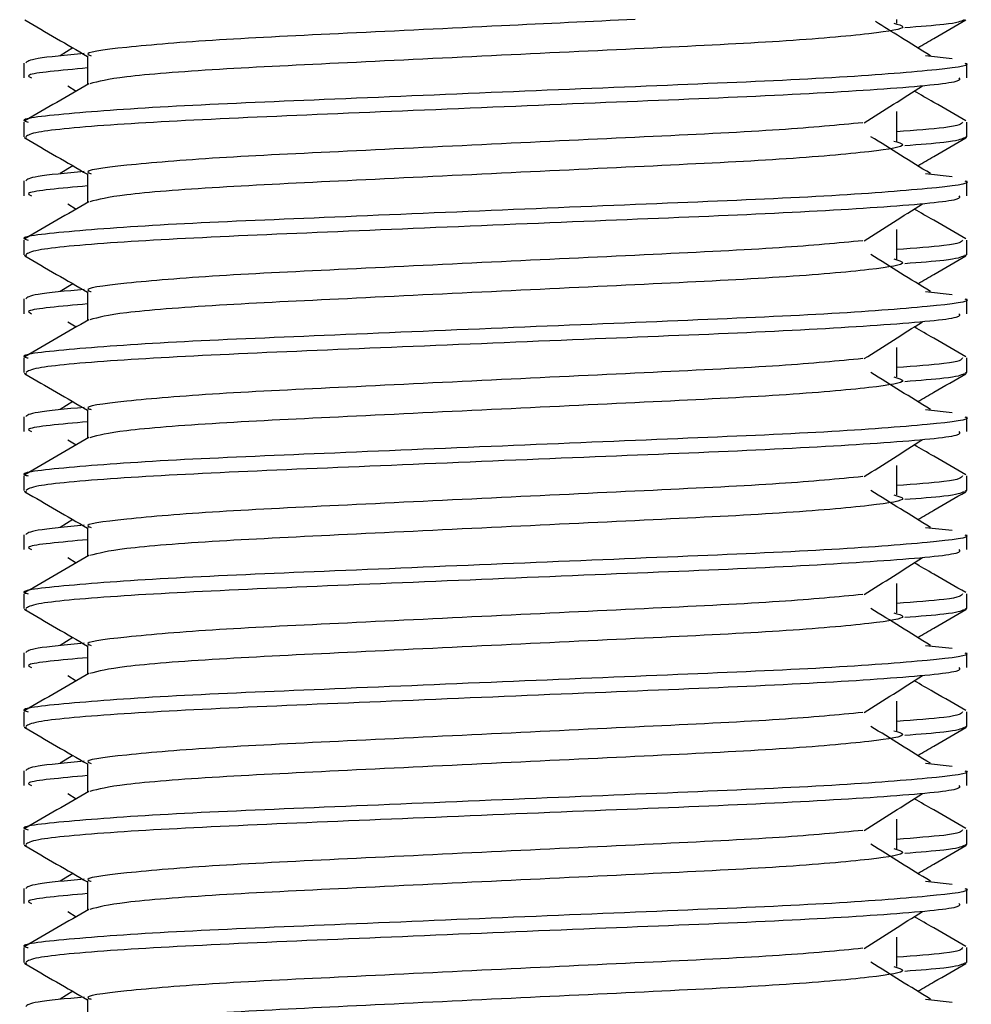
# Model space of a CAD drawing. Header units: millimetres. Extents: x 0 to 420, y 0 to 297.
# Tile 32 of 60: x 186.99 to 188.16, y 190.2 to 191.41. Entities that reach past the tile are written whole.
import ezdxf

# ---------------------------------------------------------------- set-up
doc = ezdxf.new("R2010")
doc.units = ezdxf.units.MM

msp = doc.modelspace()

# ---------------------------------------------------------------- linework, layer by layer
at = {"color": 7, "linetype": 'Continuous', "lineweight": 25}
for p, q in [((188.06738, 191.40757), (188.06738, 191.4121)), ((187.0522, 191.3772), (187.03653, 191.36749)), ((186.99178, 191.35843), (186.99178, 191.34028)), ((187.07036, 191.36744), (187.07036, 191.33198)), ((188.10272, 191.36752), (188.13546, 191.36399)), ((188.15332, 191.34028), (188.15332, 191.35843)), ((187.04608, 191.33036), (187.05637, 191.32388)), ((188.06738, 191.26238), (188.06738, 191.29868)), ((186.99178, 191.28577), (186.99178, 191.26768)), ((188.15332, 191.26768), (188.15332, 191.28577)), ((186.99212, 191.26691), (186.99506, 191.26626)), ((188.15079, 191.26768), (188.15297, 191.26691)), ((187.0522, 191.23201), (187.03653, 191.2223)), ((186.99178, 191.21324), (186.99178, 191.19508)), ((187.07036, 191.22225), (187.07036, 191.18679)), ((188.10272, 191.22233), (188.13546, 191.2188)), ((188.15332, 191.19508), (188.15332, 191.21324)), ((187.04608, 191.18517), (187.05637, 191.17869)), ((188.06738, 191.11718), (188.06738, 191.15348)), ((186.99178, 191.14058), (186.99178, 191.12249)), ((188.15332, 191.12249), (188.15332, 191.14058)), ((186.99212, 191.12172), (186.99506, 191.12106)), ((188.15079, 191.12249), (188.15297, 191.12172)), ((187.0522, 191.08682), (187.03653, 191.0771)), ((186.99178, 191.06804), (186.99178, 191.04989)), ((187.07036, 191.07706), (187.07036, 191.0416)), ((188.10272, 191.07714), (188.13546, 191.07361)), ((188.15332, 191.04989), (188.15332, 191.06804)), ((187.04608, 191.03998), (187.05637, 191.03349)), ((188.06738, 190.97199), (188.06738, 191.00829)), ((186.99178, 190.99539), (186.99178, 190.9773)), ((188.15332, 190.9773), (188.15332, 190.99539)), ((186.99212, 190.97652), (186.99506, 190.97587)), ((188.15079, 190.9773), (188.15297, 190.97652)), ((187.0522, 190.94162), (187.03653, 190.93191)), ((186.99178, 190.92285), (186.99178, 190.9047)), ((187.07036, 190.93187), (187.07036, 190.8964)), ((188.10272, 190.93195), (188.13546, 190.92842)), ((188.15332, 190.9047), (188.15332, 190.92285)), ((187.04608, 190.89478), (187.05637, 190.8883)), ((188.06738, 190.8268), (188.06738, 190.8631)), ((186.99178, 190.8502), (186.99178, 190.83211)), ((188.15332, 190.83211), (188.15332, 190.8502)), ((186.99212, 190.83133), (186.99506, 190.83068)), ((188.15079, 190.83211), (188.15297, 190.83133)), ((187.0522, 190.79643), (187.03653, 190.78672)), ((186.99178, 190.77766), (186.99178, 190.75951)), ((187.07036, 190.78667), (187.07036, 190.75121)), ((188.10272, 190.78675), (188.13546, 190.78322)), ((188.15332, 190.75951), (188.15332, 190.77766)), ((187.04608, 190.74959), (187.05637, 190.74311)), ((188.06738, 190.68161), (188.06738, 190.71791)), ((186.99178, 190.705), (186.99178, 190.68691)), ((188.15332, 190.68691), (188.15332, 190.705)), ((186.99212, 190.68614), (186.99506, 190.68549)), ((188.15079, 190.68691), (188.15297, 190.68614)), ((187.0522, 190.65124), (187.03653, 190.64153)), ((186.99178, 190.63247), (186.99178, 190.61431)), ((187.07036, 190.64148), (187.07036, 190.60602)), ((188.10272, 190.64156), (188.13546, 190.63803)), ((188.15332, 190.61431), (188.15332, 190.63247)), ((187.04608, 190.6044), (187.05637, 190.59792)), ((188.06738, 190.53641), (188.06738, 190.57271)), ((186.99178, 190.55981), (186.99178, 190.54172)), ((188.15332, 190.54172), (188.15332, 190.55981)), ((186.99212, 190.54095), (186.99506, 190.54029)), ((188.15079, 190.54172), (188.15297, 190.54095)), ((187.0522, 190.50605), (187.03653, 190.49633)), ((186.99178, 190.48727), (186.99178, 190.46912)), ((187.07036, 190.49629), (187.07036, 190.46083)), ((188.10272, 190.49637), (188.13546, 190.49284)), ((188.15332, 190.46912), (188.15332, 190.48727)), ((187.04608, 190.45921), (187.05637, 190.45272)), ((188.06738, 190.39122), (188.06738, 190.42752)), ((186.99178, 190.41462), (186.99178, 190.39653)), ((188.15332, 190.39653), (188.15332, 190.41462)), ((186.99212, 190.39575), (186.99506, 190.3951)), ((188.15079, 190.39653), (188.15297, 190.39575)), ((187.0522, 190.36085), (187.03653, 190.35114)), ((186.99178, 190.34208), (186.99178, 190.32393)), ((187.07036, 190.3511), (187.07036, 190.31563)), ((188.10272, 190.35117), (188.13546, 190.34765)), ((188.15332, 190.32393), (188.15332, 190.34208)), ((187.04608, 190.31401), (187.05637, 190.30753)), ((188.06738, 190.24603), (188.06738, 190.28233)), ((186.99178, 190.26943), (186.99178, 190.25134)), ((188.15332, 190.25134), (188.15332, 190.26943)), ((186.99212, 190.25056), (186.99506, 190.24991)), ((188.15079, 190.25134), (188.15297, 190.25056)), ((187.0522, 190.21566), (187.03653, 190.20595)), ((187.07036, 190.2059), (187.07036, 190.17044)), ((188.10272, 190.20598), (188.13546, 190.20245))]:
    msp.add_line(p, q, dxfattribs=at)
for points, knots in [([(186.99295, 191.41149), (187.00608, 191.4039), (187.03189, 191.38896), (187.05769, 191.37403), (187.07036, 191.36669)], [0, 0, 0, 0, 0.50886722, 1, 1, 1, 1]), ([(187.74475, 191.4121), (187.69027, 191.40951), (187.57334, 191.40395), (187.38825, 191.39488), (187.22203, 191.38703), (187.11175, 191.37766), (187.06254, 191.37112), (187.07355, 191.36787), (187.07504, 191.36742)], [0, 0, 0, 0, 0.1751641, 0.375954, 0.5690694, 0.7698149, 0.9688007, 1, 1, 1, 1]), ([(188.06341, 191.40764), (188.06876, 191.4061), (188.08389, 191.40175), (188.04204, 191.39457), (187.93304, 191.38498), (187.77016, 191.37696), (187.57984, 191.36797), (187.38805, 191.3586), (187.22396, 191.35074), (187.10546, 191.34144), (187.08369, 191.33563), (187.07307, 191.3328)], [0, 0, 0, 0, 0.0638066, 0.1803218, 0.300081, 0.415215, 0.5333173, 0.6525337, 0.7671935, 0.8863835, 1, 1, 1, 1]), ([(188.10856, 191.36749), (188.09633, 191.37507), (188.07372, 191.38907), (188.05117, 191.40307), (188.04082, 191.40949)], [0, 0, 0, 0, 0.54127664, 1, 1, 1, 1]), ([(188.15003, 191.41145), (188.14617, 191.40963), (188.13966, 191.40657), (188.09513, 191.40315), (188.07704, 191.40176)], [0, 0, 0, 0, 0.5937937, 1, 1, 1, 1]), ([(188.09289, 191.3772), (188.09951, 191.38103), (188.11926, 191.39247), (188.13901, 191.4039), (188.15214, 191.41149)], [0, 0, 0, 0, 0.3351873, 1, 1, 1, 1]), ([(188.15083, 191.35843), (188.15162, 191.35817), (188.16105, 191.3551), (188.11296, 191.3492), (187.9901, 191.33961), (187.80095, 191.33159), (187.58086, 191.3226), (187.3598, 191.31323), (187.16707, 191.30536), (187.03969, 191.29599), (186.98274, 191.28946), (186.99542, 191.28621), (186.99712, 191.28577)], [0, 0, 0, 0, 0.0110241, 0.1311888, 0.2546953, 0.3734373, 0.495237, 0.6181845, 0.7364377, 0.859358, 0.981202, 1, 1, 1, 1]), ([(187.06631, 191.3701), (187.04397, 191.36803), (186.99977, 191.36394), (186.99608, 191.36025), (186.99426, 191.35843)], [0, 0, 0, 0, 0.5055846, 1, 1, 1, 1]), ([(187.07036, 191.35233), (187.03741, 191.34937), (186.99036, 191.34514), (186.99892, 191.3414), (187.00149, 191.34028)], [0, 0, 0, 0, 0.7002075, 1, 1, 1, 1]), ([(188.1436, 191.34028), (188.14476, 191.33872), (188.14801, 191.33439), (188.06117, 191.32632), (187.90368, 191.3173), (187.69545, 191.3093), (187.47114, 191.29972), (187.26025, 191.29122), (187.09555, 191.28279), (187.00369, 191.27422), (186.99696, 191.26954), (186.9943, 191.26768)], [0, 0, 0, 0, 0.06875415, 0.19159131, 0.31342403, 0.43205259, 0.55548424, 0.67571462, 0.79570609, 0.91917386, 1, 1, 1, 1]), ([(187.07185, 191.33284), (187.05872, 191.32524), (187.03247, 191.31004), (187.0062, 191.29484), (186.99307, 191.28724)], [0, 0, 0, 0, 0.499935, 1, 1, 1, 1]), ([(188.02692, 191.28489), (188.03892, 191.29247), (188.06292, 191.30763), (188.08698, 191.32278), (188.09901, 191.33036)], [0, 0, 0, 0, 0.4999896, 1, 1, 1, 1]), ([(188.15202, 191.28724), (188.13889, 191.29484), (188.11779, 191.30705), (188.09669, 191.31927), (188.08872, 191.32388)], [0, 0, 0, 0, 0.622406, 1, 1, 1, 1]), ([(188.14797, 191.28577), (188.14688, 191.28352), (188.14507, 191.27978), (188.08941, 191.27556), (188.06738, 191.27389)], [0, 0, 0, 0, 0.6042483, 1, 1, 1, 1]), ([(188.02544, 191.28495), (187.99472, 191.28198), (187.9324, 191.27595), (187.76936, 191.26806), (187.57992, 191.25908), (187.38855, 191.2497), (187.22195, 191.24183), (187.11177, 191.23247), (187.06253, 191.22593), (187.07355, 191.22267), (187.07504, 191.22223)], [0, 0, 0, 0, 0.1340309, 0.2719374, 0.4133992, 0.5561955, 0.6935339, 0.8362986, 0.9778119, 1, 1, 1, 1]), ([(186.99295, 191.2663), (187.00608, 191.2587), (187.03189, 191.24377), (187.05769, 191.22884), (187.07036, 191.2215)], [0, 0, 0, 0, 0.50886722, 1, 1, 1, 1]), ([(188.06341, 191.26245), (188.06876, 191.26091), (188.08389, 191.25656), (188.04204, 191.24937), (187.93304, 191.23979), (187.77016, 191.23177), (187.57984, 191.22278), (187.38805, 191.2134), (187.22396, 191.20555), (187.10546, 191.19624), (187.08369, 191.19044), (187.07307, 191.1876)], [0, 0, 0, 0, 0.0638066, 0.1803218, 0.300081, 0.415215, 0.5333173, 0.6525337, 0.7671935, 0.8863835, 1, 1, 1, 1]), ([(188.10856, 191.2223), (188.09633, 191.22987), (188.07186, 191.24503), (188.04744, 191.26019), (188.03523, 191.26777)], [0, 0, 0, 0, 0.5000108, 1, 1, 1, 1]), ([(188.15003, 191.26626), (188.14617, 191.26444), (188.13966, 191.26138), (188.09513, 191.25796), (188.07704, 191.25657)], [0, 0, 0, 0, 0.5937937, 1, 1, 1, 1]), ([(188.09289, 191.23201), (188.09951, 191.23584), (188.11926, 191.24727), (188.13901, 191.2587), (188.15214, 191.2663)], [0, 0, 0, 0, 0.3351873, 1, 1, 1, 1]), ([(188.15083, 191.21324), (188.15162, 191.21298), (188.16105, 191.20991), (188.11296, 191.204), (187.9901, 191.19441), (187.80095, 191.1864), (187.58086, 191.17741), (187.3598, 191.16803), (187.16707, 191.16016), (187.03969, 191.1508), (186.98274, 191.14427), (186.99542, 191.14102), (186.99712, 191.14058)], [0, 0, 0, 0, 0.0110241, 0.1311888, 0.2546953, 0.3734373, 0.495237, 0.6181845, 0.7364377, 0.859358, 0.981202, 1, 1, 1, 1]), ([(187.06631, 191.22491), (187.04397, 191.22284), (186.99977, 191.21874), (186.99608, 191.21506), (186.99426, 191.21324)], [0, 0, 0, 0, 0.5055846, 1, 1, 1, 1]), ([(187.07036, 191.20714), (187.03741, 191.20418), (186.99036, 191.19995), (186.99892, 191.19621), (187.00149, 191.19508)], [0, 0, 0, 0, 0.7002075, 1, 1, 1, 1]), ([(188.1436, 191.19508), (188.14476, 191.19353), (188.14801, 191.18919), (188.06117, 191.18113), (187.90368, 191.17211), (187.69545, 191.16411), (187.47114, 191.15453), (187.26025, 191.14603), (187.09555, 191.1376), (187.00369, 191.12903), (186.99696, 191.12434), (186.9943, 191.12249)], [0, 0, 0, 0, 0.0687542, 0.1915913, 0.313424, 0.4320526, 0.5554842, 0.6757146, 0.7957061, 0.9191739, 1, 1, 1, 1]), ([(187.07185, 191.18765), (187.05872, 191.18005), (187.03247, 191.16485), (187.0062, 191.14965), (186.99307, 191.14205)], [0, 0, 0, 0, 0.499935, 1, 1, 1, 1]), ([(188.02692, 191.1397), (188.03892, 191.14728), (188.06292, 191.16243), (188.08698, 191.17759), (188.09901, 191.18517)], [0, 0, 0, 0, 0.49998964, 1, 1, 1, 1]), ([(188.15202, 191.14205), (188.13889, 191.14965), (188.11779, 191.16186), (188.09669, 191.17407), (188.08872, 191.17869)], [0, 0, 0, 0, 0.622406, 1, 1, 1, 1]), ([(188.14797, 191.14058), (188.14688, 191.13833), (188.14507, 191.13459), (188.08941, 191.13037), (188.06738, 191.1287)], [0, 0, 0, 0, 0.6042483, 1, 1, 1, 1]), ([(188.02544, 191.13975), (187.99472, 191.13678), (187.9324, 191.13076), (187.76936, 191.12286), (187.57992, 191.11389), (187.38855, 191.10451), (187.22195, 191.09664), (187.11177, 191.08728), (187.06253, 191.08074), (187.07355, 191.07748), (187.07504, 191.07704)], [0, 0, 0, 0, 0.1340309, 0.2719374, 0.4133992, 0.5561955, 0.6935339, 0.8362986, 0.9778119, 1, 1, 1, 1]), ([(186.99295, 191.12111), (187.00608, 191.11351), (187.03189, 191.09858), (187.05769, 191.08364), (187.07036, 191.07631)], [0, 0, 0, 0, 0.50886722, 1, 1, 1, 1]), ([(188.06341, 191.11726), (188.06876, 191.11572), (188.08389, 191.11137), (188.04204, 191.10418), (187.93304, 191.0946), (187.77016, 191.08658), (187.57984, 191.07759), (187.38805, 191.06821), (187.22396, 191.06036), (187.10546, 191.05105), (187.08369, 191.04525), (187.07307, 191.04241)], [0, 0, 0, 0, 0.0638066, 0.1803218, 0.300081, 0.415215, 0.5333173, 0.6525337, 0.7671935, 0.8863835, 1, 1, 1, 1]), ([(188.10856, 191.0771), (188.09633, 191.08468), (188.07186, 191.09984), (188.04744, 191.115), (188.03523, 191.12257)], [0, 0, 0, 0, 0.50001084, 1, 1, 1, 1]), ([(188.15003, 191.12106), (188.14617, 191.11925), (188.13966, 191.11619), (188.09513, 191.11276), (188.07704, 191.11137)], [0, 0, 0, 0, 0.5937937, 1, 1, 1, 1]), ([(188.09289, 191.08682), (188.09951, 191.09065), (188.11926, 191.10208), (188.13901, 191.11351), (188.15214, 191.12111)], [0, 0, 0, 0, 0.3351873, 1, 1, 1, 1]), ([(187.06631, 191.07972), (187.04397, 191.07765), (186.99977, 191.07355), (186.99608, 191.06987), (186.99426, 191.06804)], [0, 0, 0, 0, 0.5055846, 1, 1, 1, 1]), ([(188.15083, 191.06804), (188.15162, 191.06779), (188.16105, 191.06472), (188.11296, 191.05881), (187.9901, 191.04922), (187.80095, 191.0412), (187.58086, 191.03221), (187.3598, 191.02284), (187.16707, 191.01497), (187.03969, 191.00561), (186.98274, 190.99907), (186.99542, 190.99582), (186.99712, 190.99539)], [0, 0, 0, 0, 0.0110241, 0.1311888, 0.2546953, 0.3734373, 0.495237, 0.6181845, 0.7364377, 0.859358, 0.981202, 1, 1, 1, 1]), ([(187.07036, 191.06194), (187.03741, 191.05898), (186.99036, 191.05476), (186.99892, 191.05101), (187.00149, 191.04989)], [0, 0, 0, 0, 0.7002075, 1, 1, 1, 1]), ([(188.1436, 191.04989), (188.14476, 191.04833), (188.14801, 191.044), (188.06117, 191.03594), (187.90368, 191.02691), (187.69545, 191.01891), (187.47114, 191.00934), (187.26025, 191.00084), (187.09555, 190.99241), (187.00369, 190.98384), (186.99696, 190.97915), (186.9943, 190.9773)], [0, 0, 0, 0, 0.0687542, 0.1915913, 0.313424, 0.4320526, 0.5554842, 0.6757146, 0.7957061, 0.9191739, 1, 1, 1, 1]), ([(187.07185, 191.04246), (187.05872, 191.03486), (187.03247, 191.01965), (187.0062, 191.00446), (186.99307, 190.99686)], [0, 0, 0, 0, 0.499935, 1, 1, 1, 1]), ([(188.02692, 190.99451), (188.03892, 191.00209), (188.06292, 191.01724), (188.08698, 191.0324), (188.09901, 191.03998)], [0, 0, 0, 0, 0.4999896, 1, 1, 1, 1]), ([(188.15202, 190.99686), (188.13889, 191.00446), (188.11779, 191.01667), (188.09669, 191.02888), (188.08872, 191.03349)], [0, 0, 0, 0, 0.622406, 1, 1, 1, 1]), ([(188.14797, 190.99539), (188.14688, 190.99313), (188.14507, 190.9894), (188.08941, 190.98518), (188.06738, 190.9835)], [0, 0, 0, 0, 0.6042483, 1, 1, 1, 1]), ([(188.02544, 190.99456), (187.99472, 190.99159), (187.9324, 190.98557), (187.76936, 190.97767), (187.57992, 190.9687), (187.38855, 190.95932), (187.22195, 190.95145), (187.11177, 190.94209), (187.06253, 190.93554), (187.07355, 190.93229), (187.07504, 190.93185)], [0, 0, 0, 0, 0.1340309, 0.2719374, 0.4133992, 0.5561955, 0.6935339, 0.8362986, 0.9778119, 1, 1, 1, 1]), ([(186.99295, 190.97592), (187.00608, 190.96832), (187.03189, 190.95339), (187.05769, 190.93845), (187.07036, 190.93111)], [0, 0, 0, 0, 0.5088672, 1, 1, 1, 1]), ([(188.06341, 190.97206), (188.06876, 190.97052), (188.08389, 190.96617), (188.04204, 190.95899), (187.93304, 190.9494), (187.77016, 190.94138), (187.57984, 190.9324), (187.38805, 190.92302), (187.22396, 190.91516), (187.10546, 190.90586), (187.08369, 190.90005), (187.07307, 190.89722)], [0, 0, 0, 0, 0.0638066, 0.1803218, 0.300081, 0.415215, 0.5333173, 0.6525337, 0.7671935, 0.8863835, 1, 1, 1, 1]), ([(188.10856, 190.93191), (188.09633, 190.93949), (188.07186, 190.95465), (188.04744, 190.9698), (188.03523, 190.97738)], [0, 0, 0, 0, 0.5000108, 1, 1, 1, 1]), ([(188.15003, 190.97587), (188.14617, 190.97405), (188.13966, 190.97099), (188.09513, 190.96757), (188.07704, 190.96618)], [0, 0, 0, 0, 0.5937937, 1, 1, 1, 1]), ([(188.09289, 190.94162), (188.09951, 190.94546), (188.11926, 190.95689), (188.13901, 190.96832), (188.15214, 190.97592)], [0, 0, 0, 0, 0.33518732, 1, 1, 1, 1]), ([(187.06631, 190.93452), (187.04397, 190.93245), (186.99977, 190.92836), (186.99608, 190.92467), (186.99426, 190.92285)], [0, 0, 0, 0, 0.5055846, 1, 1, 1, 1]), ([(188.15083, 190.92285), (188.15162, 190.92259), (188.16105, 190.91953), (188.11296, 190.91362), (187.9901, 190.90403), (187.80095, 190.89601), (187.58086, 190.88702), (187.3598, 190.87765), (187.16707, 190.86978), (187.03969, 190.86042), (186.98274, 190.85388), (186.99542, 190.85063), (186.99712, 190.8502)], [0, 0, 0, 0, 0.0110241, 0.1311888, 0.2546953, 0.3734373, 0.495237, 0.6181845, 0.7364377, 0.859358, 0.981202, 1, 1, 1, 1]), ([(187.07036, 190.91675), (187.03741, 190.91379), (186.99036, 190.90956), (186.99892, 190.90582), (187.00149, 190.9047)], [0, 0, 0, 0, 0.7002075, 1, 1, 1, 1]), ([(188.1436, 190.9047), (188.14476, 190.90314), (188.14801, 190.89881), (188.06117, 190.89074), (187.90368, 190.88172), (187.69545, 190.87372), (187.47114, 190.86415), (187.26025, 190.85565), (187.09555, 190.84721), (187.00369, 190.83865), (186.99696, 190.83396), (186.9943, 190.83211)], [0, 0, 0, 0, 0.0687542, 0.1915913, 0.313424, 0.4320526, 0.5554842, 0.6757146, 0.7957061, 0.9191739, 1, 1, 1, 1]), ([(187.07185, 190.89727), (187.05872, 190.88966), (187.03247, 190.87446), (187.0062, 190.85927), (186.99307, 190.85167)], [0, 0, 0, 0, 0.499935, 1, 1, 1, 1]), ([(188.02692, 190.84931), (188.03892, 190.85689), (188.06292, 190.87205), (188.08698, 190.88721), (188.09901, 190.89478)], [0, 0, 0, 0, 0.49998964, 1, 1, 1, 1]), ([(188.15202, 190.85167), (188.13889, 190.85927), (188.11779, 190.87147), (188.09669, 190.88369), (188.08872, 190.8883)], [0, 0, 0, 0, 0.622406, 1, 1, 1, 1]), ([(188.02544, 190.84937), (187.99472, 190.8464), (187.9324, 190.84037), (187.76936, 190.83248), (187.57992, 190.8235), (187.38855, 190.81413), (187.22195, 190.80626), (187.11177, 190.79689), (187.06253, 190.79035), (187.07355, 190.7871), (187.07504, 190.78665)], [0, 0, 0, 0, 0.1340309, 0.2719374, 0.4133992, 0.5561955, 0.6935339, 0.8362986, 0.9778119, 1, 1, 1, 1]), ([(188.14797, 190.8502), (188.14688, 190.84794), (188.14507, 190.84421), (188.08941, 190.83998), (188.06738, 190.83831)], [0, 0, 0, 0, 0.6042483, 1, 1, 1, 1]), ([(186.99295, 190.83072), (187.00608, 190.82312), (187.03189, 190.80819), (187.05769, 190.79326), (187.07036, 190.78592)], [0, 0, 0, 0, 0.5088672, 1, 1, 1, 1]), ([(188.06341, 190.82687), (188.06876, 190.82533), (188.08389, 190.82098), (188.04204, 190.8138), (187.93304, 190.80421), (187.77016, 190.79619), (187.57984, 190.7872), (187.38805, 190.77783), (187.22396, 190.76997), (187.10546, 190.76067), (187.08369, 190.75486), (187.07307, 190.75203)], [0, 0, 0, 0, 0.06380663, 0.18032175, 0.30008096, 0.41521504, 0.53331731, 0.65253371, 0.76719347, 0.88638352, 1, 1, 1, 1]), ([(188.10856, 190.78672), (188.09633, 190.7943), (188.07186, 190.80945), (188.04744, 190.82461), (188.03523, 190.83219)], [0, 0, 0, 0, 0.5000108, 1, 1, 1, 1]), ([(188.15003, 190.83068), (188.14617, 190.82886), (188.13966, 190.8258), (188.09513, 190.82238), (188.07704, 190.82099)], [0, 0, 0, 0, 0.5937937, 1, 1, 1, 1]), ([(188.09289, 190.79643), (188.09951, 190.80026), (188.11926, 190.8117), (188.13901, 190.82313), (188.15214, 190.83072)], [0, 0, 0, 0, 0.3351873, 1, 1, 1, 1]), ([(187.06631, 190.78933), (187.04397, 190.78726), (186.99977, 190.78317), (186.99608, 190.77948), (186.99426, 190.77766)], [0, 0, 0, 0, 0.5055846, 1, 1, 1, 1]), ([(188.15083, 190.77766), (188.15162, 190.7774), (188.16105, 190.77433), (188.11296, 190.76843), (187.9901, 190.75884), (187.80095, 190.75082), (187.58086, 190.74183), (187.3598, 190.73246), (187.16707, 190.72459), (187.03969, 190.71522), (186.98274, 190.70869), (186.99542, 190.70544), (186.99712, 190.705)], [0, 0, 0, 0, 0.0110241, 0.1311888, 0.2546953, 0.3734373, 0.495237, 0.6181845, 0.7364377, 0.859358, 0.981202, 1, 1, 1, 1]), ([(187.07036, 190.77156), (187.03741, 190.7686), (186.99036, 190.76437), (186.99892, 190.76063), (187.00149, 190.75951)], [0, 0, 0, 0, 0.7002075, 1, 1, 1, 1]), ([(188.1436, 190.75951), (188.14476, 190.75795), (188.14801, 190.75361), (188.06117, 190.74555), (187.90368, 190.73653), (187.69545, 190.72853), (187.47114, 190.71895), (187.26025, 190.71045), (187.09555, 190.70202), (187.00369, 190.69345), (186.99696, 190.68877), (186.9943, 190.68691)], [0, 0, 0, 0, 0.06875415, 0.19159131, 0.31342403, 0.43205259, 0.55548424, 0.67571462, 0.79570609, 0.91917386, 1, 1, 1, 1]), ([(187.07185, 190.75207), (187.05872, 190.74447), (187.03247, 190.72927), (187.0062, 190.71407), (186.99307, 190.70647)], [0, 0, 0, 0, 0.499935, 1, 1, 1, 1]), ([(188.02692, 190.70412), (188.03892, 190.7117), (188.06292, 190.72686), (188.08698, 190.74201), (188.09901, 190.74959)], [0, 0, 0, 0, 0.4999896, 1, 1, 1, 1]), ([(188.15202, 190.70647), (188.13889, 190.71407), (188.11779, 190.72628), (188.09669, 190.7385), (188.08872, 190.74311)], [0, 0, 0, 0, 0.622406, 1, 1, 1, 1]), ([(188.02544, 190.70418), (187.99472, 190.70121), (187.9324, 190.69518), (187.76936, 190.68729), (187.57992, 190.67831), (187.38855, 190.66893), (187.22195, 190.66106), (187.11177, 190.6517), (187.06253, 190.64516), (187.07355, 190.6419), (187.07504, 190.64146)], [0, 0, 0, 0, 0.1340309, 0.2719374, 0.4133992, 0.5561955, 0.6935339, 0.8362986, 0.9778119, 1, 1, 1, 1]), ([(188.14797, 190.705), (188.14688, 190.70275), (188.14507, 190.69901), (188.08941, 190.69479), (188.06738, 190.69312)], [0, 0, 0, 0, 0.6042483, 1, 1, 1, 1]), ([(186.99295, 190.68553), (187.00608, 190.67793), (187.03189, 190.663), (187.05769, 190.64807), (187.07036, 190.64073)], [0, 0, 0, 0, 0.50886722, 1, 1, 1, 1]), ([(188.06341, 190.68168), (188.06876, 190.68014), (188.08389, 190.67579), (188.04204, 190.6686), (187.93304, 190.65902), (187.77016, 190.651), (187.57984, 190.64201), (187.38805, 190.63263), (187.22396, 190.62478), (187.10546, 190.61547), (187.08369, 190.60967), (187.07307, 190.60683)], [0, 0, 0, 0, 0.0638066, 0.1803218, 0.300081, 0.415215, 0.5333173, 0.6525337, 0.7671935, 0.8863835, 1, 1, 1, 1]), ([(188.10856, 190.64153), (188.09633, 190.6491), (188.07186, 190.66426), (188.04744, 190.67942), (188.03523, 190.687)], [0, 0, 0, 0, 0.5000108, 1, 1, 1, 1]), ([(188.15003, 190.68549), (188.14617, 190.68367), (188.13966, 190.68061), (188.09513, 190.67719), (188.07704, 190.6758)], [0, 0, 0, 0, 0.5937937, 1, 1, 1, 1]), ([(188.09289, 190.65124), (188.09951, 190.65507), (188.11926, 190.6665), (188.13901, 190.67793), (188.15214, 190.68553)], [0, 0, 0, 0, 0.33518732, 1, 1, 1, 1]), ([(187.06631, 190.64414), (187.04397, 190.64207), (186.99977, 190.63797), (186.99608, 190.63429), (186.99426, 190.63247)], [0, 0, 0, 0, 0.5055846, 1, 1, 1, 1]), ([(188.15083, 190.63247), (188.15162, 190.63221), (188.16105, 190.62914), (188.11296, 190.62323), (187.9901, 190.61364), (187.80095, 190.60563), (187.58086, 190.59664), (187.3598, 190.58726), (187.16707, 190.57939), (187.03969, 190.57003), (186.98274, 190.5635), (186.99542, 190.56025), (186.99712, 190.55981)], [0, 0, 0, 0, 0.0110241, 0.1311888, 0.2546953, 0.3734373, 0.495237, 0.6181845, 0.7364377, 0.859358, 0.981202, 1, 1, 1, 1]), ([(187.07036, 190.62637), (187.03741, 190.62341), (186.99036, 190.61918), (186.99892, 190.61544), (187.00149, 190.61431)], [0, 0, 0, 0, 0.7002075, 1, 1, 1, 1]), ([(188.1436, 190.61431), (188.14476, 190.61276), (188.14801, 190.60842), (188.06117, 190.60036), (187.90368, 190.59134), (187.69545, 190.58334), (187.47114, 190.57376), (187.26025, 190.56526), (187.09555, 190.55683), (187.00369, 190.54826), (186.99696, 190.54357), (186.9943, 190.54172)], [0, 0, 0, 0, 0.0687542, 0.1915913, 0.313424, 0.4320526, 0.5554842, 0.6757146, 0.7957061, 0.9191739, 1, 1, 1, 1]), ([(187.07185, 190.60688), (187.05872, 190.59928), (187.03247, 190.58408), (187.0062, 190.56888), (186.99307, 190.56128)], [0, 0, 0, 0, 0.499935, 1, 1, 1, 1]), ([(188.02692, 190.55893), (188.03892, 190.56651), (188.06292, 190.58166), (188.08698, 190.59682), (188.09901, 190.6044)], [0, 0, 0, 0, 0.4999896, 1, 1, 1, 1]), ([(188.15202, 190.56128), (188.13889, 190.56888), (188.11779, 190.58109), (188.09669, 190.5933), (188.08872, 190.59792)], [0, 0, 0, 0, 0.622406, 1, 1, 1, 1]), ([(188.02544, 190.55898), (187.99472, 190.55601), (187.9324, 190.54999), (187.76936, 190.54209), (187.57992, 190.53312), (187.38855, 190.52374), (187.22195, 190.51587), (187.11177, 190.50651), (187.06253, 190.49997), (187.07355, 190.49671), (187.07504, 190.49627)], [0, 0, 0, 0, 0.1340309, 0.2719374, 0.4133992, 0.5561955, 0.6935339, 0.8362986, 0.9778119, 1, 1, 1, 1]), ([(188.14797, 190.55981), (188.14688, 190.55756), (188.14507, 190.55382), (188.08941, 190.5496), (188.06738, 190.54793)], [0, 0, 0, 0, 0.6042483, 1, 1, 1, 1]), ([(186.99295, 190.54034), (187.00608, 190.53274), (187.03189, 190.51781), (187.05769, 190.50287), (187.07036, 190.49554)], [0, 0, 0, 0, 0.5088672, 1, 1, 1, 1]), ([(188.06341, 190.53649), (188.06876, 190.53495), (188.08389, 190.5306), (188.04204, 190.52341), (187.93304, 190.51382), (187.77016, 190.50581), (187.57984, 190.49682), (187.38805, 190.48744), (187.22396, 190.47959), (187.10546, 190.47028), (187.08369, 190.46448), (187.07307, 190.46164)], [0, 0, 0, 0, 0.0638066, 0.1803218, 0.300081, 0.415215, 0.5333173, 0.6525337, 0.7671935, 0.8863835, 1, 1, 1, 1]), ([(188.10856, 190.49633), (188.09633, 190.50391), (188.07186, 190.51907), (188.04744, 190.53423), (188.03523, 190.5418)], [0, 0, 0, 0, 0.5000108, 1, 1, 1, 1]), ([(188.15003, 190.54029), (188.14617, 190.53848), (188.13966, 190.53542), (188.09513, 190.53199), (188.07704, 190.5306)], [0, 0, 0, 0, 0.5937937, 1, 1, 1, 1]), ([(188.09289, 190.50605), (188.09951, 190.50988), (188.11926, 190.52131), (188.13901, 190.53274), (188.15214, 190.54034)], [0, 0, 0, 0, 0.3351873, 1, 1, 1, 1]), ([(187.06631, 190.49895), (187.04397, 190.49688), (186.99977, 190.49278), (186.99608, 190.48909), (186.99426, 190.48727)], [0, 0, 0, 0, 0.5055846, 1, 1, 1, 1]), ([(188.15083, 190.48727), (188.15162, 190.48701), (188.16105, 190.48395), (188.11296, 190.47804), (187.9901, 190.46845), (187.80095, 190.46043), (187.58086, 190.45144), (187.3598, 190.44207), (187.16707, 190.4342), (187.03969, 190.42484), (186.98274, 190.4183), (186.99542, 190.41505), (186.99712, 190.41462)], [0, 0, 0, 0, 0.0110241, 0.1311888, 0.2546953, 0.3734373, 0.495237, 0.6181845, 0.7364377, 0.859358, 0.981202, 1, 1, 1, 1]), ([(187.07036, 190.48117), (187.03741, 190.47821), (186.99036, 190.47399), (186.99892, 190.47024), (187.00149, 190.46912)], [0, 0, 0, 0, 0.7002075, 1, 1, 1, 1]), ([(187.07185, 190.46169), (187.05872, 190.45409), (187.03247, 190.43888), (187.0062, 190.42369), (186.99307, 190.41609)], [0, 0, 0, 0, 0.499935, 1, 1, 1, 1]), ([(188.1436, 190.46912), (188.14476, 190.46756), (188.14801, 190.46323), (188.06117, 190.45517), (187.90368, 190.44614), (187.69545, 190.43814), (187.47114, 190.42857), (187.26025, 190.42007), (187.09555, 190.41164), (187.00369, 190.40307), (186.99696, 190.39838), (186.9943, 190.39653)], [0, 0, 0, 0, 0.0687542, 0.1915913, 0.313424, 0.4320526, 0.5554842, 0.6757146, 0.7957061, 0.9191739, 1, 1, 1, 1]), ([(188.02692, 190.41374), (188.03892, 190.42131), (188.06292, 190.43647), (188.08698, 190.45163), (188.09901, 190.45921)], [0, 0, 0, 0, 0.4999896, 1, 1, 1, 1]), ([(188.15202, 190.41609), (188.13889, 190.42369), (188.11779, 190.4359), (188.09669, 190.44811), (188.08872, 190.45272)], [0, 0, 0, 0, 0.622406, 1, 1, 1, 1]), ([(188.02544, 190.41379), (187.99472, 190.41082), (187.9324, 190.40479), (187.76936, 190.3969), (187.57992, 190.38793), (187.38855, 190.37855), (187.22195, 190.37068), (187.11177, 190.36132), (187.06253, 190.35477), (187.07355, 190.35152), (187.07504, 190.35108)], [0, 0, 0, 0, 0.1340309, 0.2719374, 0.4133992, 0.5561955, 0.6935339, 0.8362986, 0.9778119, 1, 1, 1, 1]), ([(188.14797, 190.41462), (188.14688, 190.41236), (188.14507, 190.40863), (188.08941, 190.40441), (188.06738, 190.40273)], [0, 0, 0, 0, 0.6042483, 1, 1, 1, 1]), ([(186.99295, 190.39515), (187.00608, 190.38755), (187.03189, 190.37262), (187.05769, 190.35768), (187.07036, 190.35034)], [0, 0, 0, 0, 0.5088672, 1, 1, 1, 1]), ([(188.06341, 190.39129), (188.06876, 190.38975), (188.08389, 190.3854), (188.04204, 190.37822), (187.93304, 190.36863), (187.77016, 190.36061), (187.57984, 190.35163), (187.38805, 190.34225), (187.22396, 190.33439), (187.10546, 190.32509), (187.08369, 190.31928), (187.07307, 190.31645)], [0, 0, 0, 0, 0.0638066, 0.1803218, 0.300081, 0.415215, 0.5333173, 0.6525337, 0.7671935, 0.8863835, 1, 1, 1, 1]), ([(188.10856, 190.35114), (188.09633, 190.35872), (188.07186, 190.37388), (188.04744, 190.38903), (188.03523, 190.39661)], [0, 0, 0, 0, 0.5000108, 1, 1, 1, 1]), ([(188.15003, 190.3951), (188.14617, 190.39328), (188.13966, 190.39022), (188.09513, 190.3868), (188.07704, 190.38541)], [0, 0, 0, 0, 0.5937937, 1, 1, 1, 1]), ([(188.09289, 190.36085), (188.09951, 190.36469), (188.11926, 190.37612), (188.13901, 190.38755), (188.15214, 190.39515)], [0, 0, 0, 0, 0.3351873, 1, 1, 1, 1]), ([(187.06631, 190.35375), (187.04397, 190.35168), (186.99977, 190.34759), (186.99608, 190.3439), (186.99426, 190.34208)], [0, 0, 0, 0, 0.5055846, 1, 1, 1, 1]), ([(188.15083, 190.34208), (188.15162, 190.34182), (188.16105, 190.33876), (188.11296, 190.33285), (187.9901, 190.32326), (187.80095, 190.31524), (187.58086, 190.30625), (187.3598, 190.29688), (187.16707, 190.28901), (187.03969, 190.27965), (186.98274, 190.27311), (186.99542, 190.26986), (186.99712, 190.26943)], [0, 0, 0, 0, 0.0110241, 0.1311888, 0.2546953, 0.3734373, 0.495237, 0.6181845, 0.7364377, 0.859358, 0.981202, 1, 1, 1, 1]), ([(187.07036, 190.33598), (187.03741, 190.33302), (186.99036, 190.32879), (186.99892, 190.32505), (187.00149, 190.32393)], [0, 0, 0, 0, 0.7002075, 1, 1, 1, 1]), ([(187.07185, 190.31649), (187.05872, 190.30889), (187.03247, 190.29369), (187.0062, 190.2785), (186.99307, 190.2709)], [0, 0, 0, 0, 0.499935, 1, 1, 1, 1]), ([(188.1436, 190.32393), (188.14476, 190.32237), (188.14801, 190.31804), (188.06117, 190.30997), (187.90368, 190.30095), (187.69545, 190.29295), (187.47114, 190.28338), (187.26025, 190.27488), (187.09555, 190.26644), (187.00369, 190.25788), (186.99696, 190.25319), (186.9943, 190.25134)], [0, 0, 0, 0, 0.0687542, 0.1915913, 0.313424, 0.4320526, 0.5554842, 0.6757146, 0.7957061, 0.9191739, 1, 1, 1, 1]), ([(188.02692, 190.26854), (188.03892, 190.27612), (188.06292, 190.29128), (188.08698, 190.30644), (188.09901, 190.31401)], [0, 0, 0, 0, 0.4999896, 1, 1, 1, 1]), ([(188.15202, 190.2709), (188.13889, 190.2785), (188.11779, 190.2907), (188.09669, 190.30292), (188.08872, 190.30753)], [0, 0, 0, 0, 0.622406, 1, 1, 1, 1]), ([(188.02544, 190.2686), (187.99472, 190.26563), (187.9324, 190.2596), (187.76936, 190.25171), (187.57992, 190.24273), (187.38855, 190.23336), (187.22195, 190.22549), (187.11177, 190.21612), (187.06253, 190.20958), (187.07355, 190.20632), (187.07504, 190.20588)], [0, 0, 0, 0, 0.1340309, 0.2719374, 0.4133992, 0.5561955, 0.6935339, 0.8362986, 0.9778119, 1, 1, 1, 1]), ([(188.14797, 190.26943), (188.14688, 190.26717), (188.14507, 190.26344), (188.08941, 190.25921), (188.06738, 190.25754)], [0, 0, 0, 0, 0.6042483, 1, 1, 1, 1]), ([(186.99295, 190.24995), (187.00608, 190.24235), (187.03189, 190.22742), (187.05769, 190.21249), (187.07036, 190.20515)], [0, 0, 0, 0, 0.5088672, 1, 1, 1, 1]), ([(188.06341, 190.2461), (188.06876, 190.24456), (188.08389, 190.24021), (188.04204, 190.23303), (187.93304, 190.22344), (187.77016, 190.21542), (187.57984, 190.20643), (187.38805, 190.19706), (187.22396, 190.1892), (187.10546, 190.1799), (187.08369, 190.17409), (187.07307, 190.17126)], [0, 0, 0, 0, 0.0638066, 0.1803218, 0.300081, 0.415215, 0.5333173, 0.6525337, 0.7671935, 0.8863835, 1, 1, 1, 1]), ([(188.10856, 190.20595), (188.09633, 190.21353), (188.07186, 190.22868), (188.04744, 190.24384), (188.03523, 190.25142)], [0, 0, 0, 0, 0.5000108, 1, 1, 1, 1]), ([(188.15003, 190.24991), (188.14617, 190.24809), (188.13966, 190.24503), (188.09513, 190.24161), (188.07704, 190.24022)], [0, 0, 0, 0, 0.59379372, 1, 1, 1, 1]), ([(188.09289, 190.21566), (188.09951, 190.21949), (188.11926, 190.23093), (188.13901, 190.24235), (188.15214, 190.24995)], [0, 0, 0, 0, 0.3351873, 1, 1, 1, 1]), ([(187.06631, 190.20856), (187.04397, 190.20649), (186.99977, 190.2024), (186.99608, 190.19871), (186.99426, 190.19689)], [0, 0, 0, 0, 0.5055846, 1, 1, 1, 1])]:
    msp.add_open_spline(points, degree=3, knots=knots, dxfattribs=at)

doc.saveas('drawing.dxf')
